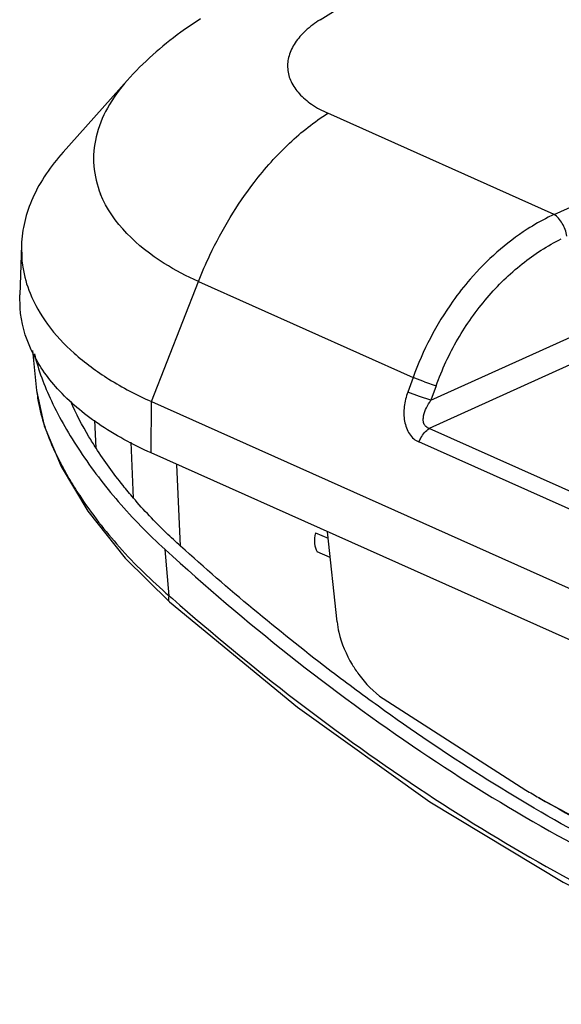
# Model space of a CAD drawing. Header units: inches. Extents: x 0 to 17, y 0 to 11.
# Tile 23 of 38: x 12.357 to 12.784, y 2.718 to 3.496. Entities that reach past the tile are written whole.
import ezdxf

# ---------------------------------------------------------------- set-up
doc = ezdxf.new("R2010")
doc.units = ezdxf.units.IN
doc.header["$LTSCALE"] = 0.935
doc.header["$MEASUREMENT"] = 0
doc.layers.get('0').update_dxf_attribs({"linetype": 'CONTINUOUS'})
doc.layers.add('1', color=7, linetype='CONTINUOUS')

msp = doc.modelspace()

# ---------------------------------------------------------------- linework, layer by layer
at = {"color": 7, "linetype": 'Continuous'}
for p, q in [((12.36669, 3.2349), (12.36989, 3.20326)), ((12.3698, 3.20422), (12.36989, 3.20328)), ((12.41688, 3.15759), (12.41597, 3.17963)), ((12.44639, 3.11819), (12.44449, 3.16227)), ((12.3849, 3.15355), (12.38787, 3.14752)), ((12.38787, 3.14752), (12.38805, 3.14716)), ((12.38787, 3.14752), (12.38805, 3.14716)), ((12.48367, 3.08006), (12.48072, 3.14474)), ((12.59025, 3.09063), (12.60019, 3.08634)), ((12.47468, 3.04085), (12.4714, 3.07753)), ((12.60184, 3.07108), (12.59158, 3.07573)), ((12.47468, 3.04085), (12.47722, 3.03871)), ((12.47469, 3.04086), (12.4772, 3.03865)), ((12.47501, 3.03609), (12.47499, 3.0361))]:
    msp.add_line(p, q, dxfattribs=at)
for points in [[(12.3699, 3.20327), (12.37589, 3.17528), (12.38926, 3.14304), (12.41049, 3.10778), (12.4399, 3.07078), (12.47499, 3.0361)], [(12.47501, 3.03609), (12.57595, 2.95282), (12.68065, 2.87809), (12.78588, 2.81456), (12.88845, 2.76363)]]:
    msp.add_lwpolyline(points, dxfattribs=at)
msp.add_arc((12.53488, 3.22773), 0.1672, 197.45658, 199.47069, dxfattribs=at)
msp.add_ellipse((12.6029, 3.0904), major_axis=(0.00711, 0.01837), ratio=0.618134, start_param=-4.489625, end_param=-3.588517, dxfattribs=at)
for points, knots in [([(12.36816, 3.23221), (12.37124, 3.21939), (12.38146, 3.19262), (12.40413, 3.15352), (12.43424, 3.11399), (12.45835, 3.08943), (12.4714, 3.07753)], [0, 0, 0, 0, 0.210093, 0.452976, 0.718593, 1, 1, 1, 1]), ([(12.36989, 3.20326), (12.3701, 3.2012), (12.37125, 3.19251), (12.37338, 3.18396), (12.37539, 3.17757)], [0, 0, 0, 0, 0.235947, 1, 1, 1, 1]), ([(12.41686, 3.15762), (12.41494, 3.1606), (12.40758, 3.17247), (12.40103, 3.18485), (12.39681, 3.19439)], [0, 0, 0, 0, 0.253669, 1, 1, 1, 1]), ([(12.37725, 3.172), (12.37779, 3.17047), (12.3801, 3.16422), (12.38274, 3.1581), (12.3849, 3.15355)], [0, 0, 0, 0, 0.243156, 1, 1, 1, 1]), ([(12.44637, 3.11821), (12.44358, 3.12146), (12.4331, 3.1341), (12.42343, 3.14742), (12.41686, 3.15762)], [0, 0, 0, 0, 0.261076, 1, 1, 1, 1]), ([(12.38805, 3.14716), (12.39041, 3.14261), (12.3954, 3.13341), (12.41009, 3.11007), (12.43519, 3.07767), (12.46076, 3.05286), (12.47469, 3.04085)], [0, 0, 0, 0, 0.111424, 0.227589, 0.599806, 1, 1, 1, 1]), ([(12.48366, 3.08006), (12.47981, 3.08353), (12.4668, 3.09567), (12.45457, 3.10864), (12.44637, 3.11821)], [0, 0, 0, 0, 0.291625, 1, 1, 1, 1]), ([(12.4714, 3.07753), (12.53485, 3.0197), (12.66443, 2.91617), (12.80889, 2.83389), (12.88149, 2.8017)], [0, 0, 0, 0, 0.519472, 1, 1, 1, 1]), ([(12.63992, 2.95359), (12.62658, 2.96321), (12.57278, 3.0032), (12.52123, 3.04619), (12.48367, 3.08006)], [0, 0, 0, 0, 0.245406, 1, 1, 1, 1]), ([(12.47499, 3.0361), (12.47475, 3.03632), (12.47424, 3.03711), (12.47416, 3.03883), (12.47446, 3.04013), (12.47469, 3.04085)], [0, 0, 0, 0, 0.192609, 0.546621, 1, 1, 1, 1]), ([(12.4772, 3.03865), (12.54065, 2.98295), (12.66985, 2.88293), (12.81258, 2.80272), (12.88427, 2.77092)], [0, 0, 0, 0, 0.518421, 1, 1, 1, 1]), ([(13.28952, 2.71974), (13.23789, 2.71799), (13.12964, 2.72656), (12.96626, 2.77111), (12.79982, 2.84723), (12.69299, 2.91531), (12.63992, 2.95359)], [0, 0, 0, 0, 0.220754, 0.460292, 0.720343, 1, 1, 1, 1])]:
    msp.add_open_spline(points, degree=3, knots=knots, dxfattribs=at)
at = {"layer": '1', "color": 7, "linetype": 'Continuous'}
for p, q in [((12.59402, 3.49632), (13.2339, 3.8969)), ((12.44151, 3.44834), (12.39082, 3.39154)), ((12.77886, 3.3424), (12.60008, 3.42234)), ((12.77886, 3.3424), (12.89461, 3.39482)), ((12.35789, 3.31804), (12.35653, 3.27884)), ((12.35789, 3.31804), (12.35813, 3.30753)), ((12.68146, 3.19548), (12.90802, 3.29808)), ((12.46057, 3.19446), (12.49779, 3.28932)), ((12.49779, 3.28932), (12.66732, 3.21352)), ((12.35678, 3.26822), (12.35653, 3.2788)), ((12.91811, 3.28093), (12.68017, 3.17317)), ((12.66732, 3.21352), (12.66319, 3.20199)), ((12.67649, 3.2101), (12.66732, 3.21352)), ((12.67649, 3.2101), (12.68558, 3.20701)), ((12.68558, 3.20701), (12.68146, 3.19548)), ((12.67236, 3.19857), (12.66319, 3.20199)), ((12.46041, 3.15382), (12.46057, 3.19446)), ((12.46057, 3.19446), (13.26642, 2.83414)), ((12.68146, 3.19548), (12.67236, 3.19857)), ((13.10498, 2.98323), (12.68017, 3.17317)), ((13.09679, 2.97259), (12.67199, 3.16253)), ((13.26626, 2.79351), (12.46041, 3.15382)), ((12.6073, 3.0204), (12.59963, 3.09158)), ((12.64364, 2.95966), (12.75646, 2.88729))]:
    msp.add_line(p, q, dxfattribs=at)
for centre, radius, start, end in [((12.85046, 3.18799), 0.1702, 114.87683, 116.66448), ((13.44234, 4.07381), 1.37049, 239.96951, 240.46822)]:
    msp.add_arc(centre, radius, start, end, dxfattribs=at)
for points, knots in [([(12.49951, 3.49693), (12.49415, 3.49358), (12.47317, 3.47948), (12.45412, 3.46247), (12.4415, 3.44833)], [0, 0, 0, 0, 0.250399, 1, 1, 1, 1]), ([(12.59402, 3.49632), (12.58993, 3.49376), (12.58257, 3.48833), (12.57395, 3.47868), (12.56881, 3.46823), (12.56761, 3.45736), (12.57059, 3.44678), (12.57736, 3.43715), (12.58744, 3.42875), (12.5956, 3.42434), (12.60008, 3.42234)], [0, 0, 0, 0, 0.147314, 0.276917, 0.391282, 0.496842, 0.602995, 0.718911, 0.850561, 1, 1, 1, 1]), ([(12.4415, 3.44833), (12.43552, 3.44163), (12.42527, 3.42772), (12.41586, 3.40448), (12.41386, 3.38071), (12.41757, 3.36553), (12.42044, 3.3584)], [0, 0, 0, 0, 0.276882, 0.527387, 0.76322, 1, 1, 1, 1]), ([(12.54172, 3.3676), (12.55025, 3.3787), (12.56813, 3.39879), (12.58924, 3.41556), (12.60008, 3.42234)], [0, 0, 0, 0, 0.522659, 1, 1, 1, 1]), ([(12.39082, 3.39154), (12.38121, 3.38077), (12.36896, 3.36313), (12.35991, 3.33721), (12.35811, 3.32434), (12.35789, 3.31804)], [0, 0, 0, 0, 0.528399, 0.768998, 1, 1, 1, 1]), ([(12.49779, 3.28932), (12.50056, 3.2964), (12.51247, 3.32391), (12.52808, 3.34987), (12.54172, 3.3676)], [0, 0, 0, 0, 0.25352, 1, 1, 1, 1]), ([(12.49779, 3.28932), (12.48848, 3.29348), (12.45769, 3.3095), (12.42972, 3.33541), (12.42044, 3.3584)], [0, 0, 0, 0, 0.291333, 1, 1, 1, 1]), ([(12.77408, 3.34009), (12.76842, 3.33726), (12.74558, 3.32417), (12.7256, 3.30631), (12.71252, 3.29122)], [0, 0, 0, 0, 0.240619, 1, 1, 1, 1]), ([(12.78895, 3.32525), (12.78834, 3.32876), (12.78638, 3.33384), (12.78248, 3.33938), (12.7801, 3.34159), (12.77886, 3.3424)], [0, 0, 0, 0, 0.526905, 0.781357, 1, 1, 1, 1]), ([(12.68558, 3.20701), (12.69018, 3.21974), (12.70157, 3.24427), (12.72466, 3.27685), (12.75224, 3.30395), (12.77354, 3.31767), (12.78449, 3.32314)], [0, 0, 0, 0, 0.260473, 0.516826, 0.764485, 1, 1, 1, 1]), ([(12.35813, 3.30753), (12.35832, 3.30521), (12.35945, 3.29584), (12.36206, 3.28666), (12.36471, 3.28008)], [0, 0, 0, 0, 0.247303, 1, 1, 1, 1]), ([(12.71252, 3.29122), (12.70767, 3.28562), (12.68911, 3.26195), (12.67501, 3.23483), (12.66732, 3.21352)], [0, 0, 0, 0, 0.246553, 1, 1, 1, 1]), ([(12.36471, 3.28008), (12.36823, 3.27136), (12.37822, 3.25406), (12.39971, 3.23119), (12.42761, 3.21078), (12.44904, 3.19961), (12.46057, 3.19446)], [0, 0, 0, 0, 0.214579, 0.450284, 0.711675, 1, 1, 1, 1]), ([(12.46041, 3.15382), (12.44583, 3.16034), (12.41923, 3.1747), (12.38636, 3.20211), (12.36427, 3.23346), (12.3577, 3.25691), (12.35678, 3.26822)], [0, 0, 0, 0, 0.297035, 0.558624, 0.789021, 1, 1, 1, 1]), ([(12.66319, 3.20199), (12.66184, 3.19828), (12.66048, 3.19247), (12.65993, 3.18466), (12.66048, 3.17895), (12.66201, 3.17362), (12.66428, 3.1688), (12.66764, 3.1649), (12.6705, 3.16317), (12.67199, 3.16253)], [0, 0, 0, 0, 0.268358, 0.401233, 0.530457, 0.655859, 0.776374, 0.890298, 1, 1, 1, 1]), ([(12.68017, 3.17317), (12.67921, 3.17346), (12.67739, 3.17443), (12.67573, 3.17708), (12.67528, 3.18017), (12.67578, 3.18447), (12.67781, 3.18973), (12.68015, 3.1936), (12.68146, 3.19548)], [0, 0, 0, 0, 0.116515, 0.231006, 0.349919, 0.474257, 0.733023, 1, 1, 1, 1]), ([(12.67199, 3.16253), (12.67243, 3.16364), (12.67436, 3.16771), (12.67736, 3.17141), (12.68017, 3.17317)], [0, 0, 0, 0, 0.265714, 1, 1, 1, 1]), ([(12.6073, 3.0204), (12.6076, 3.0176), (12.60968, 3.00578), (12.61451, 2.99451), (12.61921, 2.98665)], [0, 0, 0, 0, 0.235078, 1, 1, 1, 1]), ([(12.61921, 2.98665), (12.62083, 2.98394), (12.62759, 2.9738), (12.63627, 2.96487), (12.64364, 2.95966)], [0, 0, 0, 0, 0.259333, 1, 1, 1, 1]), ([(12.76657, 2.88145), (12.82298, 2.84884), (12.93555, 2.79376), (13.05616, 2.75852), (13.11486, 2.74801)], [0, 0, 0, 0, 0.522133, 1, 1, 1, 1]), ([(12.76682, 2.88137), (12.77712, 2.87553), (12.81773, 2.85322), (12.85953, 2.83306), (12.89124, 2.8195)], [0, 0, 0, 0, 0.255551, 1, 1, 1, 1])]:
    msp.add_open_spline(points, degree=3, knots=knots, dxfattribs=at)

doc.saveas('drawing.dxf')
